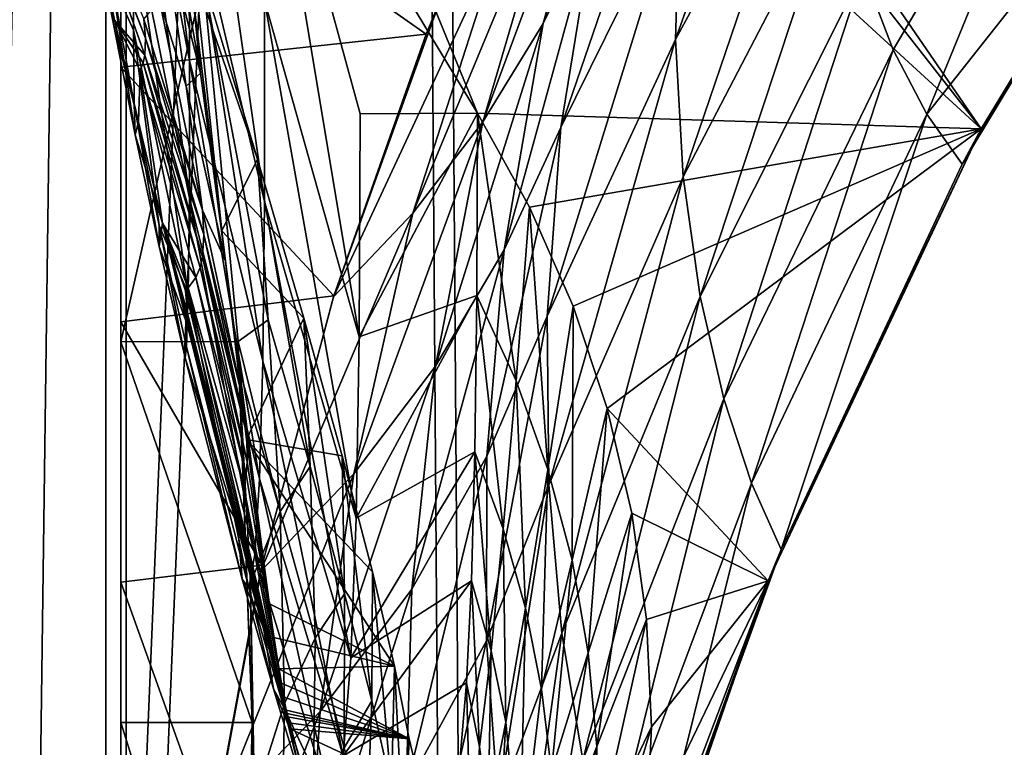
# Model space of a CAD drawing. Header units: metres. Extents: x 0 to 903, y -903 to 0.
# Tile 7 of 234: x 43 to 127, y -752 to -690. Entities that reach past the tile are written whole.
import ezdxf

# ---------------------------------------------------------------- set-up
doc = ezdxf.new("R2010")
doc.units = ezdxf.units.M

msp = doc.modelspace()

# ---------------------------------------------------------------- linework, layer by layer
at = {"layer": 'top'}
for points in [[(3.567204, -885.9776, 2063.059814), (51.564125, -239.308899, 2063.059814), (3.563107, -25.973949, 2063.059814)], [(3.563107, -25.973949, 163.059692), (51.564125, -239.308899, 163.059692), (3.567204, -885.977478, 163.059692)], [(35.081711, -843.492188, 2063.059814), (51.564125, -239.308899, 2063.059814), (3.567204, -885.9776, 2063.059814)], [(51.564125, -239.308899, 163.059692), (35.081711, -843.492188, 163.059692), (3.567204, -885.977478, 163.059692)], [(35.081711, -843.492188, 2063.059814), (39.149845, -840.820007, 2063.059814), (51.564125, -239.308899, 2063.059814)], [(51.564125, -239.308899, 163.059692), (39.149845, -840.820007, 163.059692), (35.081711, -843.492188, 163.059692)], [(39.149845, -840.820007, 2063.059814), (43.566975, -839.977417, 2063.059814), (51.564125, -239.308899, 2063.059814)], [(43.566975, -839.977417, 163.059692), (39.149845, -840.820007, 163.059692), (51.564125, -239.308899, 163.059692)], [(51.564125, -239.308899, 2063.059814), (43.566975, -839.977417, 2063.059814), (51.567074, -839.977356, 2063.059814)], [(51.567074, -839.977356, 163.059692), (43.566975, -839.977417, 163.059692), (51.564125, -239.308899, 163.059692)], [(51.564125, -239.308899, 163.059692), (51.562679, -446.597717, 178.448685), (51.567074, -839.977356, 163.059692)], [(51.567074, -839.977356, 2063.059814), (51.565228, -467.355255, 2039.645508), (51.564125, -239.308899, 2063.059814)], [(51.562679, -446.597717, 178.448685), (51.565266, -467.232391, 179.128387), (51.567074, -839.977356, 163.059692)], [(51.565491, -519.952271, 2038.379517), (51.565228, -467.355255, 2039.645508), (51.567074, -839.977356, 2063.059814)], [(51.567074, -839.977356, 163.059692), (51.565266, -467.232391, 179.128387), (51.565376, -488.072296, 181.206223)], [(51.565376, -488.072296, 181.206223), (51.565487, -509.120331, 184.762558), (51.567074, -839.977356, 163.059692)], [(51.565487, -509.120331, 184.762558), (51.565582, -530.752747, 190.011917), (51.567074, -839.977356, 163.059692)], [(51.56575, -572.431702, 2034.584595), (51.565491, -519.952271, 2038.379517), (51.567074, -839.977356, 2063.059814)], [(51.567074, -839.977356, 163.059692), (51.565582, -530.752747, 190.011917), (51.565697, -552.826843, 197.137772)], [(51.565697, -552.826843, 197.137772), (51.565811, -575.18042, 206.322891), (51.567074, -839.977356, 163.059692)], [(51.567074, -839.977356, 2063.059814), (51.566608, -750.220703, 2041.852539), (51.56575, -572.431702, 2034.584595)], [(51.566608, -750.220703, 2041.852539), (51.56601, -624.672058, 2028.267822), (51.56575, -572.431702, 2034.584595)], [(51.565811, -575.18042, 206.322891), (51.566532, -716.040283, 218.190094), (51.567074, -839.977356, 163.059692)], [(51.566269, -673.222168, 225.094833), (51.566387, -694.304688, 221.456497), (51.565811, -575.18042, 206.322891)], [(51.565811, -575.18042, 206.322891), (51.566387, -694.304688, 221.456497), (51.566532, -716.040283, 218.190094)], [(51.913334, -606.136536, 661.366394), (124.930893, -699.573181, 659.502441), (49.992722, -590.518311, 661.435425)], [(124.930893, -699.573181, 659.502441), (147.079544, -663.146606, 658.922424), (49.992722, -590.518311, 661.435425)], [(51.913334, -606.136536, 661.366394), (56.981213, -637.192749, 661.227844), (124.930893, -699.573181, 659.502441)], [(51.566608, -750.220703, 2041.852539), (51.566448, -717.745789, 2032.447632), (51.56601, -624.672058, 2028.267822)], [(51.566448, -717.745789, 2032.447632), (51.566265, -676.5354, 2019.448486), (51.56601, -624.672058, 2028.267822)], [(56.981213, -637.192749, 661.227844), (81.97522, -698.250366, 660.627258), (124.930893, -699.573181, 659.502441)], [(56.981213, -637.192749, 661.227844), (63.67429, -667.944397, 661.088806), (81.97522, -698.250366, 660.627258)], [(52.455902, -667.811035, 991.996216), (57.422005, -693.73999, 992.433289), (52.31934, -650.766357, 881.005737)], [(57.422005, -693.73999, 992.433289), (57.364502, -678.420044, 881.352661), (52.31934, -650.766357, 881.005737)], [(111.282997, -669.075684, 479.030426), (98.856468, -691.964844, 475.370453), (110.656563, -658.824158, 450.523987)], [(98.856468, -691.964844, 475.370453), (99.274269, -678.850708, 446.655853), (110.656563, -658.824158, 450.523987)], [(63.810783, -688.617249, 771.015198), (57.217247, -659.544006, 770.81958), (63.809055, -705.781616, 881.688293)], [(57.217247, -659.544006, 770.81958), (57.36451, -678.420044, 881.352661), (63.809055, -705.781616, 881.688293)], [(87.140091, -670.081665, 232.05661), (91.347397, -661.854492, 357.745209), (77.616821, -691.508057, 226.568298)], [(91.347397, -661.854492, 357.745209), (78.789703, -688.608215, 381.493652), (77.616821, -691.508057, 226.568298)], [(91.951897, -681.800598, 414.950867), (87.585106, -690.585266, 413.019958), (96.966431, -662.732483, 388.465149)], [(87.585106, -690.585266, 413.019958), (93.275589, -669.759094, 386.704712), (96.966431, -662.732483, 388.465149)], [(124.930893, -699.573181, 659.502441), (123.329681, -702.585693, 627.740967), (147.079544, -663.146606, 658.922424)], [(123.329681, -702.585693, 627.740967), (141.673218, -671.265503, 627.740967), (147.079544, -663.146606, 658.922424)], [(91.951897, -681.800598, 414.950867), (101.083519, -664.415955, 418.807953), (89.081345, -699.474854, 442.74588)], [(101.083519, -664.415955, 418.807953), (99.274269, -678.850708, 446.655853), (89.081345, -699.474854, 442.74588)], [(117.434547, -692.848328, 567.329651), (114.869667, -686.125, 537.516479), (134.21666, -664.326416, 569.149597)], [(134.21666, -664.326416, 569.149597), (120.294052, -698.339539, 597.428589), (117.434547, -692.848328, 567.329651)], [(141.673218, -671.265503, 627.740967), (120.294052, -698.339539, 597.428589), (134.21666, -664.326416, 569.149597)], [(52.566521, -681.277405, 1103.477173), (57.404751, -705.482178, 1103.947998), (52.455902, -667.811035, 991.996216)], [(57.404751, -705.482178, 1103.947998), (57.422005, -693.73999, 992.433289), (52.455902, -667.811035, 991.996216)], [(63.810783, -688.617249, 771.015198), (71.901535, -717.313416, 771.204773), (63.67429, -667.944397, 661.088806)], [(71.901535, -717.313416, 771.204773), (71.975281, -698.311218, 660.949097), (63.67429, -667.944397, 661.088806)], [(63.67429, -667.944397, 661.088806), (71.975281, -698.311218, 660.949097), (81.97522, -698.250366, 660.627258)], [(99.514404, -703.663269, 504.812805), (98.856468, -691.964844, 475.370453), (111.282997, -669.075684, 479.030426)], [(112.758087, -678.190979, 508.056793), (99.514404, -703.663269, 504.812805), (111.282997, -669.075684, 479.030426)], [(87.140091, -670.081665, 232.05661), (77.616821, -691.508057, 226.568298), (51.566269, -673.222168, 225.094833)], [(93.275589, -669.759094, 386.704712), (82.44548, -698.969971, 411.105713), (89.034195, -676.487732, 384.943604)], [(93.275589, -669.759094, 386.704712), (87.585106, -690.585266, 413.019958), (82.44548, -698.969971, 411.105713)], [(141.673218, -671.265503, 627.740967), (123.329681, -702.585693, 627.740967), (120.294052, -698.339539, 597.428589)], [(77.616821, -691.508057, 226.568298), (51.566387, -694.304688, 221.456497), (51.566269, -673.222168, 225.094833)], [(47.629524, -676.475647, 1617.058105), (47.397617, -675.577393, 1645.847412), (53.654686, -691.852417, 1645.976074)], [(53.654686, -691.852417, 1645.976074), (47.397617, -675.577393, 1645.847412), (53.526592, -690.214478, 1674.782104)], [(49.113285, -680.572144, 1607.149902), (47.629524, -676.475647, 1617.058105), (53.610924, -693.294556, 1617.156982)], [(53.610924, -693.294556, 1617.156982), (47.629524, -676.475647, 1617.058105), (53.654686, -691.852417, 1645.976074)], [(51.566448, -717.745789, 2032.447632), (51.566296, -686.5354, 2019.448486), (51.566265, -676.5354, 2019.448486)], [(84.184547, -682.79718, 383.199188), (89.034195, -676.487732, 384.943604), (76.455765, -706.781189, 409.234253)], [(89.034195, -676.487732, 384.943604), (82.44548, -698.969971, 411.105713), (76.455765, -706.781189, 409.234253)], [(57.364502, -678.420044, 881.352661), (57.422005, -693.73999, 992.433289), (57.422012, -693.73999, 992.433289)], [(57.422012, -693.73999, 992.433289), (57.36451, -678.420044, 881.352661), (57.364502, -678.420044, 881.352661)], [(63.668213, -719.390991, 992.853638), (57.36451, -678.420044, 881.352661), (57.422012, -693.73999, 992.433289)], [(63.809055, -705.781616, 881.688293), (57.36451, -678.420044, 881.352661), (63.668213, -719.390991, 992.853638)], [(100.969963, -713.891357, 534.868774), (99.514404, -703.663269, 504.812805), (112.758087, -678.190979, 508.056793)], [(114.869667, -686.125, 537.516479), (100.969963, -713.891357, 534.868774), (112.758087, -678.190979, 508.056793)], [(50.796169, -686.994141, 1327.255371), (49.138653, -678.573547, 1368.492554), (50.902607, -690.516663, 1439.581299)], [(49.138653, -678.573547, 1368.492554), (49.138737, -681.69519, 1487.796631), (50.902607, -690.516663, 1439.581299)], [(89.081345, -699.474854, 442.74588), (99.274269, -678.850708, 446.655853), (87.919098, -715.564514, 471.651886)], [(99.274269, -678.850708, 446.655853), (98.856468, -691.964844, 475.370453), (87.919098, -715.564514, 471.651886)], [(49.138737, -681.69519, 1487.796631), (49.113285, -680.572144, 1607.149902), (51.025047, -690.317322, 1551.963745)], [(51.025047, -690.317322, 1551.963745), (49.113285, -680.572144, 1607.149902), (53.610924, -693.294556, 1617.156982)], [(50.902607, -690.516663, 1439.581299), (49.138737, -681.69519, 1487.796631), (51.025047, -690.317322, 1551.963745)], [(52.566521, -681.277405, 1103.477173), (50.796169, -686.994141, 1327.255371), (52.642071, -691.157104, 1215.333984)], [(52.642071, -691.157104, 1215.333984), (57.312092, -713.637146, 1215.782227), (52.566521, -681.277405, 1103.477173)], [(57.312092, -713.637146, 1215.782227), (57.404751, -705.482178, 1103.947998), (52.566521, -681.277405, 1103.477173)], [(54.87331, -688.623352, 1789.914185), (55.045105, -681.651672, 1904.648071), (57.136173, -695.938782, 1789.979858)], [(55.045105, -681.651672, 1904.648071), (55.045109, -681.651672, 1904.648071), (57.136173, -695.938782, 1789.979858)], [(55.045109, -681.651672, 1904.648071), (56.008152, -681.336731, 1951.036011), (58.359833, -694.814087, 1904.736328)], [(57.136173, -695.938782, 1789.979858), (55.045109, -681.651672, 1904.648071), (57.136177, -695.938843, 1789.979858)], [(57.136177, -695.938843, 1789.979858), (55.045109, -681.651672, 1904.648071), (58.359833, -694.814087, 1904.736328)], [(58.359833, -694.814087, 1904.736328), (56.008152, -681.336731, 1951.036011), (57.72229, -688.421509, 1958.627319)], [(89.081345, -699.474854, 442.74588), (84.246231, -709.900879, 440.784576), (91.951897, -681.800598, 414.950867)], [(84.246231, -709.900879, 440.784576), (87.585106, -690.585266, 413.019958), (91.951897, -681.800598, 414.950867)], [(76.455765, -706.781189, 409.234253), (69.70594, -713.90332, 407.43335), (84.184547, -682.79718, 383.199188)], [(69.70594, -713.90332, 407.43335), (78.789703, -688.608215, 381.493652), (84.184547, -682.79718, 383.199188)], [(51.566296, -686.5354, 2019.448486), (51.566448, -717.745789, 2032.447632), (58.596397, -686.772827, 2018.32373)], [(58.596397, -686.772827, 2018.32373), (51.566448, -717.745789, 2032.447632), (61.580204, -717.723267, 2030.67395)], [(57.9034, -686.749878, 2018.434814), (60.181992, -708.269531, 1904.802734), (57.72229, -688.421509, 1958.627319)], [(58.596397, -686.772827, 2018.32373), (63.223042, -702.159363, 1939.232544), (57.9034, -686.749878, 2018.434814)], [(63.223042, -702.159363, 1939.232544), (60.181992, -708.269531, 1904.802734), (57.9034, -686.749878, 2018.434814)], [(63.223042, -702.159363, 1939.232544), (58.596397, -686.772827, 2018.32373), (64.130547, -715.858276, 1953.164429)], [(64.130547, -715.858276, 1953.164429), (58.596397, -686.772827, 2018.32373), (61.580204, -717.723267, 2030.67395)], [(102.98246, -722.614502, 565.43512), (100.969963, -713.891357, 534.868774), (114.869667, -686.125, 537.516479)], [(117.434547, -692.848328, 567.329651), (102.98246, -722.614502, 565.43512), (114.869667, -686.125, 537.516479)], [(50.796169, -686.994141, 1327.255371), (50.902607, -690.516663, 1439.581299), (52.79612, -700.076782, 1439.706055)], [(50.796169, -686.994141, 1327.255371), (52.708385, -697.433167, 1327.449585), (52.642071, -691.157104, 1215.333984)], [(52.79612, -700.076782, 1439.706055), (52.708385, -697.433167, 1327.449585), (50.796169, -686.994141, 1327.255371)], [(57.72229, -688.421509, 1958.627319), (60.181992, -708.269531, 1904.802734), (58.359833, -694.814087, 1904.736328)], [(63.809055, -705.781616, 881.688293), (71.636986, -732.781982, 882.011841), (63.810783, -688.617249, 771.015198)], [(71.636986, -732.781982, 882.011841), (71.901535, -717.313416, 771.204773), (63.810783, -688.617249, 771.015198)], [(78.789703, -688.608215, 381.493652), (69.70594, -713.90332, 407.43335), (69.726563, -713.837402, 221.732346)], [(77.616821, -691.508057, 226.568298), (78.789703, -688.608215, 381.493652), (69.726563, -713.837402, 221.732346)], [(53.526592, -690.214478, 1674.782104), (54.87331, -688.623352, 1789.914185), (58.523956, -706.511169, 1674.889526)], [(54.87331, -688.623352, 1789.914185), (57.136173, -695.938782, 1789.979858), (58.523956, -706.511169, 1674.889526)], [(53.526592, -690.214478, 1674.782104), (58.523956, -706.511169, 1674.889526), (53.654686, -691.852417, 1645.976074)], [(51.025047, -690.317322, 1551.963745), (53.059723, -698.974731, 1551.982422), (50.902607, -690.516663, 1439.581299)], [(50.902607, -690.516663, 1439.581299), (53.059723, -698.974731, 1551.982422), (52.79612, -700.076782, 1439.706055)], [(53.610924, -693.294556, 1617.156982), (53.478996, -693.955383, 1602.743408), (51.025047, -690.317322, 1551.963745)], [(53.478996, -693.955383, 1602.743408), (53.220219, -694.590576, 1588.328369), (51.025047, -690.317322, 1551.963745)], [(51.025047, -690.317322, 1551.963745), (53.220219, -694.590576, 1588.328369), (53.059723, -698.974731, 1551.982422)], [(82.44548, -698.969971, 411.105713), (87.585106, -690.585266, 413.019958), (78.397995, -719.827087, 438.857391)], [(87.585106, -690.585266, 413.019958), (84.246231, -709.900879, 440.784576), (78.397995, -719.827087, 438.857391)], [(77.616821, -691.508057, 226.568298), (69.726563, -713.837402, 221.732346), (51.566387, -694.304688, 221.456497)], [(52.708385, -697.433167, 1327.449585), (54.834736, -707.832947, 1327.637329), (52.642071, -691.157104, 1215.333984)], [(54.834736, -707.832947, 1327.637329), (57.312092, -713.637146, 1215.782227), (52.642071, -691.157104, 1215.333984)], [(58.636147, -708.601807, 1646.064453), (53.610924, -693.294556, 1617.156982), (53.654686, -691.852417, 1645.976074)], [(58.523956, -706.511169, 1674.889526), (58.636147, -708.601807, 1646.064453), (53.654686, -691.852417, 1645.976074)], [(87.919098, -715.564514, 471.651886), (98.856468, -691.964844, 475.370453), (88.069244, -729.957214, 501.499634)], [(98.856468, -691.964844, 475.370453), (99.514404, -703.663269, 504.812805), (88.069244, -729.957214, 501.499634)], [(58.528481, -710.501953, 1617.220825), (53.478996, -693.955383, 1602.743408), (53.610924, -693.294556, 1617.156982)], [(58.636147, -708.601807, 1646.064453), (58.528481, -710.501953, 1617.220825), (53.610924, -693.294556, 1617.156982)], [(117.434547, -692.848328, 567.329651), (105.344353, -729.808167, 596.419983), (102.98246, -722.614502, 565.43512)], [(120.294052, -698.339539, 597.428589), (105.344353, -729.808167, 596.419983), (117.434547, -692.848328, 567.329651)], [(69.726563, -713.837402, 221.732346), (51.566532, -716.040283, 218.190094), (51.566387, -694.304688, 221.456497)], [(58.330513, -711.395569, 1602.79248), (53.220219, -694.590576, 1588.328369), (53.478996, -693.955383, 1602.743408)], [(58.528481, -710.501953, 1617.220825), (58.330513, -711.395569, 1602.79248), (53.478996, -693.955383, 1602.743408)], [(57.404755, -705.482239, 1103.947998), (57.422005, -693.73999, 992.433289), (57.404751, -705.482178, 1103.947998)], [(57.422005, -693.73999, 992.433289), (57.404755, -705.482239, 1103.947998), (57.422012, -693.73999, 992.433289)], [(57.422012, -693.73999, 992.433289), (57.404755, -705.482239, 1103.947998), (63.396309, -729.42804, 1104.397461)], [(63.396309, -729.42804, 1104.397461), (63.668213, -719.390991, 992.853638), (57.422012, -693.73999, 992.433289)], [(53.220219, -694.590576, 1588.328369), (55.128059, -707.625366, 1551.999756), (53.059723, -698.974731, 1551.982422)], [(58.330513, -711.395569, 1602.79248), (57.964592, -712.268433, 1588.360107), (53.220219, -694.590576, 1588.328369)], [(57.964592, -712.268433, 1588.360107), (55.128059, -707.625366, 1551.999756), (53.220219, -694.590576, 1588.328369)], [(58.359833, -694.814087, 1904.736328), (60.497696, -710.874573, 1790.08374), (57.136177, -695.938843, 1789.979858)], [(60.181992, -708.269531, 1904.802734), (60.497696, -710.874573, 1790.08374), (58.359833, -694.814087, 1904.736328)], [(58.523956, -706.511169, 1674.889526), (57.136173, -695.938782, 1789.979858), (57.136177, -695.938843, 1789.979858)], [(60.497696, -710.874573, 1790.08374), (58.52396, -706.511169, 1674.889526), (57.136177, -695.938843, 1789.979858)], [(57.136177, -695.938843, 1789.979858), (58.52396, -706.511169, 1674.889526), (58.523956, -706.511169, 1674.889526)], [(52.79612, -700.076782, 1439.706055), (54.845512, -709.608032, 1439.825195), (52.708385, -697.433167, 1327.449585)], [(54.845512, -709.608032, 1439.825195), (54.834736, -707.832947, 1327.637329), (52.708385, -697.433167, 1327.449585)], [(81.931435, -713.799622, 749.133972), (81.97522, -698.250366, 660.627258), (71.901535, -717.313416, 771.204773)], [(71.901535, -717.313416, 771.204773), (81.97522, -698.250366, 660.627258), (71.975281, -698.311218, 660.949097)], [(85.27861, -721.088989, 749.182739), (81.97522, -698.250366, 660.627258), (81.931435, -713.799622, 749.133972)], [(86.421501, -706.256104, 660.510803), (81.97522, -698.250366, 660.627258), (85.27861, -721.088989, 749.182739)], [(124.930893, -699.573181, 659.502441), (81.97522, -698.250366, 660.627258), (86.421501, -706.256104, 660.510803)], [(120.294052, -698.339539, 597.428589), (107.892639, -735.459351, 627.740967), (105.344353, -729.808167, 596.419983)], [(123.329681, -702.585693, 627.740967), (107.892639, -735.459351, 627.740967), (120.294052, -698.339539, 597.428589)], [(53.059723, -698.974731, 1551.982422), (55.128059, -707.625366, 1551.999756), (52.79612, -700.076782, 1439.706055)], [(76.455765, -706.781189, 409.234253), (82.44548, -698.969971, 411.105713), (71.43811, -729.022949, 436.997742)], [(82.44548, -698.969971, 411.105713), (78.397995, -719.827087, 438.857391), (71.43811, -729.022949, 436.997742)], [(87.919098, -715.564514, 471.651886), (82.777344, -727.499084, 469.782806), (89.081345, -699.474854, 442.74588)], [(82.777344, -727.499084, 469.782806), (84.246231, -709.900879, 440.784576), (89.081345, -699.474854, 442.74588)], [(55.128059, -707.625366, 1551.999756), (54.845512, -709.608032, 1439.825195), (52.79612, -700.076782, 1439.706055)], [(86.421501, -706.256104, 660.510803), (90.139717, -714.706177, 660.413452), (124.930893, -699.573181, 659.502441)], [(90.139717, -714.706177, 660.413452), (93.053009, -723.443298, 660.337097), (124.930893, -699.573181, 659.502441)], [(124.930893, -699.573181, 659.502441), (93.053009, -723.443298, 660.337097), (106.787369, -738.150085, 659.977539)], [(106.787369, -738.150085, 659.977539), (107.892639, -735.459351, 627.740967), (124.930893, -699.573181, 659.502441)], [(107.892639, -735.459351, 627.740967), (123.329681, -702.585693, 627.740967), (124.930893, -699.573181, 659.502441)], [(63.223042, -702.159363, 1939.232544), (67.177788, -715.726746, 1859.772705), (60.181992, -708.269531, 1904.802734)], [(67.177788, -715.726746, 1859.772705), (63.223042, -702.159363, 1939.232544), (67.703293, -728.394775, 1871.577026)], [(67.703293, -728.394775, 1871.577026), (63.223042, -702.159363, 1939.232544), (64.130547, -715.858276, 1953.164429)], [(88.069244, -729.957214, 501.499634), (99.514404, -703.663269, 504.812805), (89.182762, -742.590393, 532.150024)], [(99.514404, -703.663269, 504.812805), (100.969963, -713.891357, 534.868774), (89.182762, -742.590393, 532.150024)], [(57.312096, -713.637146, 1215.782227), (57.404751, -705.482178, 1103.947998), (57.312092, -713.637146, 1215.782227)], [(57.312096, -713.637146, 1215.782227), (57.404755, -705.482239, 1103.947998), (57.404751, -705.482178, 1103.947998)], [(62.995476, -735.883118, 1216.205444), (57.404755, -705.482239, 1103.947998), (57.312096, -713.637146, 1215.782227)], [(57.404755, -705.482239, 1103.947998), (62.995476, -735.883118, 1216.205444), (63.396309, -729.42804, 1104.397461)], [(63.668213, -719.390991, 992.853638), (71.179352, -744.700928, 993.256104), (63.809055, -705.781616, 881.688293)], [(71.179352, -744.700928, 993.256104), (71.636986, -732.781982, 882.011841), (63.809055, -705.781616, 881.688293)], [(87.988327, -728.635498, 749.234497), (86.421501, -706.256104, 660.510803), (85.27861, -721.088989, 749.182739)], [(90.139717, -714.706177, 660.413452), (86.421501, -706.256104, 660.510803), (87.988327, -728.635498, 749.234497)], [(58.52396, -706.511169, 1674.889526), (58.636147, -708.601807, 1646.064453), (58.523956, -706.511169, 1674.889526)], [(60.497696, -710.874573, 1790.08374), (62.083748, -723.181213, 1674.954346), (58.52396, -706.511169, 1674.889526)], [(62.083748, -723.181213, 1674.954346), (58.63615, -708.601868, 1646.064453), (58.52396, -706.511169, 1674.889526)], [(58.52396, -706.511169, 1674.889526), (58.63615, -708.601868, 1646.064453), (58.636147, -708.601807, 1646.064453)], [(71.43811, -729.022949, 436.997742), (63.484726, -737.332275, 435.237244), (76.455765, -706.781189, 409.234253)], [(63.484726, -737.332275, 435.237244), (69.70594, -713.90332, 407.43335), (76.455765, -706.781189, 409.234253)], [(57.050041, -719.10675, 1439.938721), (57.174168, -718.188416, 1327.818604), (54.834736, -707.832947, 1327.637329)], [(57.174168, -718.188416, 1327.818604), (57.312092, -713.637146, 1215.782227), (54.834736, -707.832947, 1327.637329)], [(54.845512, -709.608032, 1439.825195), (57.050041, -719.10675, 1439.938721), (54.834736, -707.832947, 1327.637329)], [(55.128059, -707.625366, 1551.999756), (57.229954, -716.268677, 1552.015625), (54.845512, -709.608032, 1439.825195)], [(57.964592, -712.268433, 1588.360107), (57.310753, -713.148926, 1573.925415), (55.128059, -707.625366, 1551.999756)], [(57.310753, -713.148926, 1573.925415), (57.078003, -713.383423, 1570.325073), (55.128059, -707.625366, 1551.999756)], [(55.128059, -707.625366, 1551.999756), (57.078003, -713.383423, 1570.325073), (57.250824, -715.307922, 1566.12439)], [(57.341629, -715.980103, 1562.641357), (57.290825, -716.017151, 1559.049561), (55.128059, -707.625366, 1551.999756)], [(57.290825, -716.017151, 1559.049561), (57.229954, -716.268677, 1552.015625), (55.128059, -707.625366, 1551.999756)], [(57.341629, -715.980103, 1562.641357), (55.128059, -707.625366, 1551.999756), (57.250824, -715.307922, 1566.12439)], [(58.63615, -708.601868, 1646.064453), (58.528481, -710.501953, 1617.220825), (58.636147, -708.601807, 1646.064453)], [(58.63615, -708.601868, 1646.064453), (58.528484, -710.501953, 1617.220825), (58.528481, -710.501953, 1617.220825)], [(62.299686, -725.688171, 1646.111938), (58.528484, -710.501953, 1617.220825), (58.63615, -708.601868, 1646.064453)], [(62.083748, -723.181213, 1674.954346), (62.299686, -725.688171, 1646.111938), (58.63615, -708.601868, 1646.064453)], [(60.181992, -708.269531, 1904.802734), (62.275997, -726.074707, 1790.150269), (60.497696, -710.874573, 1790.08374)], [(67.177788, -715.726746, 1859.772705), (62.275997, -726.074707, 1790.150269), (60.181992, -708.269531, 1904.802734)], [(57.229954, -716.268677, 1552.015625), (57.050041, -719.10675, 1439.938721), (54.845512, -709.608032, 1439.825195)], [(78.397995, -719.827087, 438.857391), (84.246231, -709.900879, 440.784576), (76.369728, -738.835938, 467.962616)], [(84.246231, -709.900879, 440.784576), (82.777344, -727.499084, 469.782806), (76.369728, -738.835938, 467.962616)], [(58.528484, -710.501953, 1617.220825), (58.330513, -711.395569, 1602.79248), (58.528481, -710.501953, 1617.220825)], [(58.528484, -710.501953, 1617.220825), (58.330517, -711.395569, 1602.79248), (58.330513, -711.395569, 1602.79248)], [(62.348038, -727.985962, 1617.249268), (58.330517, -711.395569, 1602.79248), (58.528484, -710.501953, 1617.220825)], [(62.299686, -725.688171, 1646.111938), (62.348038, -727.985962, 1617.249268), (58.528484, -710.501953, 1617.220825)], [(62.275997, -726.074707, 1790.150269), (62.083748, -723.181213, 1674.954346), (60.497696, -710.874573, 1790.08374)], [(58.330517, -711.395569, 1602.79248), (57.964592, -712.268433, 1588.360107), (58.330513, -711.395569, 1602.79248)], [(58.330517, -711.395569, 1602.79248), (57.964596, -712.268433, 1588.360107), (57.964592, -712.268433, 1588.360107)], [(62.262619, -729.065857, 1602.811279), (57.964596, -712.268433, 1588.360107), (58.330517, -711.395569, 1602.79248)], [(62.348038, -727.985962, 1617.249268), (62.262619, -729.065857, 1602.811279), (58.330517, -711.395569, 1602.79248)], [(57.964596, -712.268433, 1588.360107), (57.310753, -713.148926, 1573.925415), (57.964592, -712.268433, 1588.360107)], [(57.964596, -712.268433, 1588.360107), (57.310757, -713.148926, 1573.925415), (57.310753, -713.148926, 1573.925415)], [(62.049801, -730.110229, 1588.369873), (57.310757, -713.148926, 1573.925415), (57.964596, -712.268433, 1588.360107)], [(62.262619, -729.065857, 1602.811279), (62.049801, -730.110229, 1588.369873), (57.964596, -712.268433, 1588.360107)], [(57.310757, -713.148926, 1573.925415), (57.078003, -713.383423, 1570.325073), (57.310753, -713.148926, 1573.925415)], [(57.310757, -713.148926, 1573.925415), (57.078007, -713.383484, 1570.325073), (57.078003, -713.383423, 1570.325073)], [(57.078003, -713.383423, 1570.325073), (57.078007, -713.383484, 1570.325073), (57.250824, -715.307922, 1566.12439)], [(65.667244, -749.172974, 1573.921265), (57.078007, -713.383484, 1570.325073), (57.310757, -713.148926, 1573.925415)], [(57.250824, -715.307922, 1566.12439), (57.078007, -713.383484, 1570.325073), (57.250828, -715.307922, 1566.12439)], [(57.078007, -713.383484, 1570.325073), (65.717422, -749.44281, 1570.321777), (57.250828, -715.307922, 1566.12439)], [(65.667244, -749.172974, 1573.921265), (65.717422, -749.44281, 1570.321777), (57.078007, -713.383484, 1570.325073)], [(57.174171, -718.188416, 1327.818604), (57.312092, -713.637146, 1215.782227), (57.174168, -718.188416, 1327.818604)], [(62.487206, -738.74353, 1328.161255), (57.312096, -713.637146, 1215.782227), (57.174171, -718.188416, 1327.818604)], [(57.174171, -718.188416, 1327.818604), (57.312096, -713.637146, 1215.782227), (57.312092, -713.637146, 1215.782227)], [(62.049801, -730.110229, 1588.369873), (65.667244, -749.172974, 1573.921265), (57.310757, -713.148926, 1573.925415)], [(62.487206, -738.74353, 1328.161255), (62.995476, -735.883118, 1216.205444), (57.312096, -713.637146, 1215.782227)], [(81.763962, -727.122498, 838.384888), (81.931435, -713.799622, 749.133972), (71.636986, -732.781982, 882.011841)], [(71.636986, -732.781982, 882.011841), (81.931435, -713.799622, 749.133972), (71.901535, -717.313416, 771.204773)], [(81.931435, -713.799622, 749.133972), (81.763962, -727.122498, 838.384888), (84.185295, -733.70459, 838.464294)], [(85.27861, -721.088989, 749.182739), (81.931435, -713.799622, 749.133972), (84.185295, -733.70459, 838.464294)], [(69.726563, -713.837402, 221.732346), (63.604694, -736.79657, 217.677368), (51.566532, -716.040283, 218.190094)], [(69.70594, -713.90332, 407.43335), (63.484726, -737.332275, 435.237244), (63.604694, -736.79657, 217.677368)], [(69.726563, -713.837402, 221.732346), (69.70594, -713.90332, 407.43335), (63.604694, -736.79657, 217.677368)], [(89.182762, -742.590393, 532.150024), (100.969963, -713.891357, 534.868774), (90.956947, -753.426331, 563.47876)], [(100.969963, -713.891357, 534.868774), (102.98246, -722.614502, 565.43512), (90.956947, -753.426331, 563.47876)], [(57.250828, -715.307922, 1566.12439), (57.341629, -715.980103, 1562.641357), (57.250824, -715.307922, 1566.12439)], [(57.250828, -715.307922, 1566.12439), (65.717422, -749.44281, 1570.321777), (65.775154, -749.749573, 1566.162964)], [(57.250828, -715.307922, 1566.12439), (65.775154, -749.749573, 1566.162964), (57.290829, -716.017212, 1559.049561)], [(57.250828, -715.307922, 1566.12439), (57.290829, -716.017212, 1559.049561), (57.341629, -715.980103, 1562.641357)], [(90.044449, -736.387146, 749.288818), (90.139717, -714.706177, 660.413452), (87.988327, -728.635498, 749.234497)], [(93.053009, -723.443298, 660.337097), (90.139717, -714.706177, 660.413452), (90.044449, -736.387146, 749.288818)], [(63.604694, -736.79657, 217.677368), (51.566612, -738.257874, 215.371262), (51.566532, -716.040283, 218.190094)], [(51.567074, -839.977356, 163.059692), (51.566532, -716.040283, 218.190094), (51.566612, -738.257874, 215.371262)], [(57.229958, -716.268677, 1552.015625), (57.050045, -719.10675, 1439.938721), (57.050041, -719.10675, 1439.938721)], [(57.050041, -719.10675, 1439.938721), (57.229954, -716.268677, 1552.015625), (57.229958, -716.268677, 1552.015625)], [(61.5336, -733.529968, 1552.043091), (57.050045, -719.10675, 1439.938721), (57.229958, -716.268677, 1552.015625)], [(57.229954, -716.268677, 1552.015625), (57.290825, -716.017151, 1559.049561), (57.290829, -716.017212, 1559.049561)], [(57.229954, -716.268677, 1552.015625), (57.290829, -716.017212, 1559.049561), (57.229958, -716.268677, 1552.015625)], [(57.290829, -716.017212, 1559.049561), (61.5336, -733.529968, 1552.043091), (57.229958, -716.268677, 1552.015625)], [(57.290829, -716.017212, 1559.049561), (57.290825, -716.017151, 1559.049561), (57.341629, -715.980103, 1562.641357)], [(65.775154, -749.749573, 1566.162964), (65.87307, -750.26123, 1559.086914), (57.290829, -716.017212, 1559.049561)], [(57.290829, -716.017212, 1559.049561), (65.87307, -750.26123, 1559.086914), (61.5336, -733.529968, 1552.043091)], [(61.580204, -717.723267, 2030.67395), (65.156288, -732.209717, 1953.042236), (64.130547, -715.858276, 1953.164429)], [(67.177788, -715.726746, 1859.772705), (70.450699, -727.464966, 1779.991333), (62.275997, -726.074707, 1790.150269)], [(65.156288, -732.209717, 1953.042236), (67.703293, -728.394775, 1871.577026), (64.130547, -715.858276, 1953.164429)], [(70.450699, -727.464966, 1779.991333), (67.177788, -715.726746, 1859.772705), (70.645493, -739.238892, 1789.72876)], [(70.645493, -739.238892, 1789.72876), (67.177788, -715.726746, 1859.772705), (67.703293, -728.394775, 1871.577026)], [(88.069244, -729.957214, 501.499634), (82.741211, -743.259094, 499.830872), (87.919098, -715.564514, 471.651886)], [(82.741211, -743.259094, 499.830872), (82.777344, -727.499084, 469.782806), (87.919098, -715.564514, 471.651886)], [(51.566448, -717.745789, 2032.447632), (62.755829, -750.219421, 2039.87915), (61.580204, -717.723267, 2030.67395)], [(51.566448, -717.745789, 2032.447632), (51.566608, -750.220703, 2041.852539), (62.755829, -750.219421, 2039.87915)], [(62.755829, -750.219421, 2039.87915), (61.616341, -719.952454, 2034.453003), (61.580204, -717.723267, 2030.67395)], [(61.616341, -719.952454, 2034.453003), (65.156288, -732.209717, 1953.042236), (61.580204, -717.723267, 2030.67395)], [(57.050045, -719.10675, 1439.938721), (57.174168, -718.188416, 1327.818604), (57.050041, -719.10675, 1439.938721)], [(61.920437, -737.988586, 1440.148315), (57.174171, -718.188416, 1327.818604), (57.050045, -719.10675, 1439.938721)], [(57.050045, -719.10675, 1439.938721), (57.174171, -718.188416, 1327.818604), (57.174168, -718.188416, 1327.818604)], [(61.920437, -737.988586, 1440.148315), (62.487206, -738.74353, 1328.161255), (57.174171, -718.188416, 1327.818604)], [(61.5336, -733.529968, 1552.043091), (61.920437, -737.988586, 1440.148315), (57.050045, -719.10675, 1439.938721)], [(63.396309, -729.42804, 1104.397461), (70.52713, -753.058228, 1104.824463), (63.668213, -719.390991, 992.853638)], [(70.52713, -753.058228, 1104.824463), (71.179352, -744.700928, 993.256104), (63.668213, -719.390991, 992.853638)], [(62.629875, -738.310364, 2034.453003), (61.616341, -719.952454, 2034.453003), (62.755829, -750.219421, 2039.87915)], [(61.616341, -719.952454, 2034.453003), (62.629875, -738.310364, 2034.453003), (65.156288, -732.209717, 1953.042236)], [(71.43811, -729.022949, 436.997742), (78.397995, -719.827087, 438.857391), (68.575119, -749.283997, 466.229614)], [(78.397995, -719.827087, 438.857391), (76.369728, -738.835938, 467.962616), (68.575119, -749.283997, 466.229614)], [(85.27861, -721.088989, 749.182739), (84.185295, -733.70459, 838.464294), (86.085487, -740.467712, 838.547668)], [(87.988327, -728.635498, 749.234497), (85.27861, -721.088989, 749.182739), (86.085487, -740.467712, 838.547668)], [(102.98246, -722.614502, 565.43512), (93.131081, -762.439697, 595.371582), (90.956947, -753.426331, 563.47876)], [(105.344353, -729.808167, 596.419983), (93.131081, -762.439697, 595.371582), (102.98246, -722.614502, 565.43512)], [(62.275997, -726.074707, 1790.150269), (64.173462, -740.069275, 1674.97583), (62.083748, -723.181213, 1674.954346)], [(64.173462, -740.069275, 1674.97583), (62.299686, -725.688171, 1646.111938), (62.083748, -723.181213, 1674.954346)], [(91.43486, -744.285767, 749.345276), (93.053009, -723.443298, 660.337097), (90.044449, -736.387146, 749.288818)], [(95.13932, -732.366028, 660.282532), (93.053009, -723.443298, 660.337097), (91.43486, -744.285767, 749.345276)], [(93.053009, -723.443298, 660.337097), (95.13932, -732.366028, 660.282532), (106.787369, -738.150085, 659.977539)], [(70.450699, -727.464966, 1779.991333), (73.031464, -737.364929, 1699.935791), (62.275997, -726.074707, 1790.150269)], [(62.275997, -726.074707, 1790.150269), (73.031464, -737.364929, 1699.935791), (74.912407, -745.418762, 1619.653931)], [(64.173462, -740.069275, 1674.97583), (62.275997, -726.074707, 1790.150269), (74.912407, -745.418762, 1619.653931)], [(64.173462, -740.069275, 1674.97583), (64.616463, -742.970398, 1646.118164), (62.299686, -725.688171, 1646.111938)], [(64.616463, -742.970398, 1646.118164), (62.348038, -727.985962, 1617.249268), (62.299686, -725.688171, 1646.111938)], [(81.471527, -738.136658, 927.919739), (81.763962, -727.122498, 838.384888), (71.179352, -744.700928, 993.256104)], [(71.179352, -744.700928, 993.256104), (81.763962, -727.122498, 838.384888), (71.636986, -732.781982, 882.011841)], [(81.763962, -727.122498, 838.384888), (81.471527, -738.136658, 927.919739), (83.147255, -744.110229, 928.013855)], [(84.185295, -733.70459, 838.464294), (81.763962, -727.122498, 838.384888), (83.147255, -744.110229, 928.013855)], [(65.046669, -745.631897, 1617.242065), (62.262619, -729.065857, 1602.811279), (62.348038, -727.985962, 1617.249268)], [(64.616463, -742.970398, 1646.118164), (65.046669, -745.631897, 1617.242065), (62.348038, -727.985962, 1617.249268)], [(72.957718, -748.381348, 1707.658936), (73.031464, -737.364929, 1699.935791), (70.450699, -727.464966, 1779.991333)], [(72.957718, -748.381348, 1707.658936), (70.450699, -727.464966, 1779.991333), (70.645493, -739.238892, 1789.72876)], [(76.369728, -738.835938, 467.962616), (82.777344, -727.499084, 469.782806), (75.886841, -755.866333, 498.220551)], [(82.777344, -727.499084, 469.782806), (82.741211, -743.259094, 499.830872), (75.886841, -755.866333, 498.220551)], [(68.1483, -743.026733, 1871.379639), (67.703293, -728.394775, 1871.577026), (65.156288, -732.209717, 1953.042236)], [(70.645493, -739.238892, 1789.72876), (67.703293, -728.394775, 1871.577026), (68.1483, -743.026733, 1871.379639)], [(86.085487, -740.467712, 838.547668), (87.453506, -747.37207, 838.634399), (87.988327, -728.635498, 749.234497)], [(87.453506, -747.37207, 838.634399), (90.044449, -736.387146, 749.288818), (87.988327, -728.635498, 749.234497)], [(68.575119, -749.283997, 466.229614), (59.54063, -758.643005, 464.616974), (71.43811, -729.022949, 436.997742)], [(59.54063, -758.643005, 464.616974), (63.484726, -737.332275, 435.237244), (71.43811, -729.022949, 436.997742)], [(65.256905, -746.87262, 1602.799805), (62.049801, -730.110229, 1588.369873), (62.262619, -729.065857, 1602.811279)], [(65.046669, -745.631897, 1617.242065), (65.256905, -746.87262, 1602.799805), (62.262619, -729.065857, 1602.811279)], [(62.995476, -735.883118, 1216.205444), (69.679581, -757.845337, 1216.602783), (63.396309, -729.42804, 1104.397461)], [(69.679581, -757.845337, 1216.602783), (70.52713, -753.058228, 1104.824463), (63.396309, -729.42804, 1104.397461)], [(65.256905, -746.87262, 1602.799805), (65.463814, -748.053101, 1588.357544), (62.049801, -730.110229, 1588.369873)], [(65.463814, -748.053101, 1588.357544), (65.667244, -749.172974, 1573.921265), (62.049801, -730.110229, 1588.369873)], [(83.752312, -757.114929, 530.77771), (82.741211, -743.259094, 499.830872), (88.069244, -729.957214, 501.499634)], [(89.182762, -742.590393, 532.150024), (83.752312, -757.114929, 530.77771), (88.069244, -729.957214, 501.499634)], [(105.344353, -729.808167, 596.419983), (95.49382, -769.620239, 627.740967), (93.131081, -762.439697, 595.371582)], [(107.892639, -735.459351, 627.740967), (95.49382, -769.620239, 627.740967), (105.344353, -729.808167, 596.419983)], [(62.629875, -738.310364, 2034.453003), (65.526627, -748.58783, 1952.917114), (65.156288, -732.209717, 1953.042236)], [(65.156288, -732.209717, 1953.042236), (65.526627, -748.58783, 1952.917114), (68.1483, -743.026733, 1871.379639)], [(92.149734, -752.271545, 749.403442), (95.13932, -732.366028, 660.282532), (91.43486, -744.285767, 749.345276)], [(96.397354, -741.448059, 660.249573), (95.13932, -732.366028, 660.282532), (92.149734, -752.271545, 749.403442)], [(106.787369, -738.150085, 659.977539), (95.13932, -732.366028, 660.282532), (96.397354, -741.448059, 660.249573)], [(65.87307, -750.26123, 1559.086914), (63.734962, -742.146484, 1552.054688), (61.5336, -733.529968, 1552.043091)], [(61.5336, -733.529968, 1552.043091), (63.734962, -742.146484, 1552.054688), (61.920437, -737.988586, 1440.148315)], [(84.185295, -733.70459, 838.464294), (83.147255, -744.110229, 928.013855), (84.398338, -750.205933, 928.111511)], [(86.085487, -740.467712, 838.547668), (84.185295, -733.70459, 838.464294), (84.398338, -750.205933, 928.111511)], [(95.49382, -769.620239, 627.740967), (107.892639, -735.459351, 627.740967), (106.787369, -738.150085, 659.977539)], [(62.487206, -738.74353, 1328.161255), (65.457954, -748.932495, 1328.322388), (62.995476, -735.883118, 1216.205444)], [(65.457954, -748.932495, 1328.322388), (69.679581, -757.845337, 1216.602783), (62.995476, -735.883118, 1216.205444)], [(90.044449, -736.387146, 749.288818), (87.453506, -747.37207, 838.634399), (88.281158, -754.371826, 838.723877)], [(91.43486, -744.285767, 749.345276), (90.044449, -736.387146, 749.288818), (88.281158, -754.371826, 838.723877)], [(63.604694, -736.79657, 217.677368), (59.34293, -760.003235, 214.505005), (51.566612, -738.257874, 215.371262)], [(63.604694, -736.79657, 217.677368), (63.484726, -737.332275, 435.237244), (59.34293, -760.003235, 214.505005)], [(63.484726, -737.332275, 435.237244), (59.54063, -758.643005, 464.616974), (59.34293, -760.003235, 214.505005)], [(63.734962, -742.146484, 1552.054688), (64.584084, -747.363647, 1440.244385), (61.920437, -737.988586, 1440.148315)], [(61.920437, -737.988586, 1440.148315), (64.584084, -747.363647, 1440.244385), (62.487206, -738.74353, 1328.161255)], [(81.053246, -746.837524, 1017.683228), (81.471527, -738.136658, 927.919739), (70.52713, -753.058228, 1104.824463)], [(70.52713, -753.058228, 1104.824463), (81.471527, -738.136658, 927.919739), (71.179352, -744.700928, 993.256104)], [(74.641838, -755.814087, 1625.405884), (73.031464, -737.364929, 1699.935791), (72.957718, -748.381348, 1707.658936)], [(74.912407, -745.418762, 1619.653931), (73.031464, -737.364929, 1699.935791), (74.641838, -755.814087, 1625.405884)], [(81.471527, -738.136658, 927.919739), (81.053246, -746.837524, 1017.683228), (82.138962, -752.310364, 1017.777771)], [(83.147255, -744.110229, 928.013855), (81.471527, -738.136658, 927.919739), (82.138962, -752.310364, 1017.777771)], [(106.787369, -738.150085, 659.977539), (92.91716, -778.207214, 660.340759), (92.91729, -778.207275, 627.740967)], [(95.14016, -768.792664, 660.282532), (92.91716, -778.207214, 660.340759), (106.787369, -738.150085, 659.977539)], [(92.91729, -778.207275, 627.740967), (95.49382, -769.620239, 627.740967), (106.787369, -738.150085, 659.977539)], [(106.787369, -738.150085, 659.977539), (96.39563, -759.728516, 660.249634), (95.14016, -768.792664, 660.282532)], [(96.815796, -750.587524, 660.238647), (96.39563, -759.728516, 660.249634), (106.787369, -738.150085, 659.977539)], [(96.397354, -741.448059, 660.249573), (96.815796, -750.587524, 660.238647), (106.787369, -738.150085, 659.977539)], [(59.34293, -760.003235, 214.505005), (51.56675, -760.885986, 213.047821), (51.566612, -738.257874, 215.371262)], [(51.566612, -738.257874, 215.371262), (51.56675, -760.885986, 213.047821), (51.567074, -839.977356, 163.059692)], [(64.584084, -747.363647, 1440.244385), (65.457954, -748.932495, 1328.322388), (62.487206, -738.74353, 1328.161255)], [(65.526627, -748.58783, 1952.917114), (62.629875, -738.310364, 2034.453003), (62.967751, -756.689697, 2034.453003)], [(62.967751, -756.689697, 2034.453003), (62.629875, -738.310364, 2034.453003), (62.755829, -750.219421, 2039.87915)], [(68.575119, -749.283997, 466.229614), (76.369728, -738.835938, 467.962616), (67.361702, -767.424622, 496.708527)], [(76.369728, -738.835938, 467.962616), (75.886841, -755.866333, 498.220551), (67.361702, -767.424622, 496.708527)], [(70.598877, -752.391846, 1789.496826), (70.645493, -739.238892, 1789.72876), (68.1483, -743.026733, 1871.379639)], [(72.957718, -748.381348, 1707.658936), (70.645493, -739.238892, 1789.72876), (70.598877, -752.391846, 1789.496826)], [(74.912407, -745.418762, 1619.653931), (64.616463, -742.970398, 1646.118164), (64.173462, -740.069275, 1674.97583)], [(84.398338, -750.205933, 928.111511), (85.599525, -762.638306, 928.315369), (86.085487, -740.467712, 838.547668)], [(85.599525, -762.638306, 928.315369), (87.453506, -747.37207, 838.634399), (86.085487, -740.467712, 838.547668)], [(92.186539, -760.287415, 749.46283), (96.397354, -741.448059, 660.249573), (92.149734, -752.271545, 749.403442)], [(92.186539, -760.287415, 749.46283), (96.815796, -750.587524, 660.238647), (96.397354, -741.448059, 660.249573)], [(65.87307, -750.26123, 1559.086914), (65.969429, -750.754089, 1552.064819), (63.734962, -742.146484, 1552.054688)], [(65.969429, -750.754089, 1552.064819), (64.584084, -747.363647, 1440.244385), (63.734962, -742.146484, 1552.054688)], [(65.046669, -745.631897, 1617.242065), (64.616463, -742.970398, 1646.118164), (74.912407, -745.418762, 1619.653931)], [(65.526627, -748.58783, 1952.917114), (67.959587, -757.6651, 1871.17749), (68.1483, -743.026733, 1871.379639)], [(68.1483, -743.026733, 1871.379639), (67.959587, -757.6651, 1871.17749), (70.598877, -752.391846, 1789.496826)], [(85.47599, -769.027832, 562.489075), (83.752312, -757.114929, 530.77771), (89.182762, -742.590393, 532.150024)], [(90.956947, -753.426331, 563.47876), (85.47599, -769.027832, 562.489075), (89.182762, -742.590393, 532.150024)], [(75.886841, -755.866333, 498.220551), (82.741211, -743.259094, 499.830872), (76.531425, -770.84729, 529.465881)], [(82.741211, -743.259094, 499.830872), (83.752312, -757.114929, 530.77771), (76.531425, -770.84729, 529.465881)], [(83.147255, -744.110229, 928.013855), (82.138962, -752.310364, 1017.777771), (82.879311, -757.860413, 1017.874878)], [(83.147255, -744.110229, 928.013855), (82.879311, -757.860413, 1017.874878), (84.398338, -750.205933, 928.111511)], [(88.281158, -754.371826, 838.723877), (88.562546, -761.420654, 838.81543), (91.43486, -744.285767, 749.345276)], [(88.562546, -761.420654, 838.81543), (92.149734, -752.271545, 749.403442), (91.43486, -744.285767, 749.345276)], [(76.145195, -751.620789, 1539.19519), (65.046669, -745.631897, 1617.242065), (74.912407, -745.418762, 1619.653931)], [(65.256905, -746.87262, 1602.799805), (65.046669, -745.631897, 1617.242065), (76.145195, -751.620789, 1539.19519)], [(75.739838, -761.530884, 1543.009399), (74.912407, -745.418762, 1619.653931), (74.641838, -755.814087, 1625.405884)], [(75.739838, -761.530884, 1543.009399), (76.145195, -751.620789, 1539.19519), (74.912407, -745.418762, 1619.653931)], [(65.969429, -750.754089, 1552.064819), (67.399513, -756.692932, 1440.334717), (64.584084, -747.363647, 1440.244385)], [(67.399513, -756.692932, 1440.334717), (65.457954, -748.932495, 1328.322388), (64.584084, -747.363647, 1440.244385)], [(65.463814, -748.053101, 1588.357544), (65.256905, -746.87262, 1602.799805), (76.145195, -751.620789, 1539.19519)], [(80.508522, -753.221619, 1107.621094), (81.053246, -746.837524, 1017.683228), (70.52713, -753.058228, 1104.824463)], [(81.053246, -746.837524, 1017.683228), (80.508522, -753.221619, 1107.621094), (81.481102, -763.44281, 1107.788208)], [(82.138962, -752.310364, 1017.777771), (81.053246, -746.837524, 1017.683228), (81.481102, -763.44281, 1107.788208)], [(88.281158, -754.371826, 838.723877), (87.453506, -747.37207, 838.634399), (85.599525, -762.638306, 928.315369)], [(76.145195, -751.620789, 1539.19519), (65.667244, -749.172974, 1573.921265), (65.463814, -748.053101, 1588.357544)], [(65.241295, -764.966614, 1952.789307), (65.526627, -748.58783, 1952.917114), (62.967751, -756.689697, 2034.453003)], [(67.959587, -757.6651, 1871.17749), (65.526627, -748.58783, 1952.917114), (65.241295, -764.966614, 1952.789307)], [(67.399513, -756.692932, 1440.334717), (68.636765, -759.057312, 1328.476807), (65.457954, -748.932495, 1328.322388)], [(68.636765, -759.057312, 1328.476807), (69.679581, -757.845337, 1216.602783), (65.457954, -748.932495, 1328.322388)], [(72.515564, -760.293823, 1707.427246), (72.957718, -748.381348, 1707.658936), (70.598877, -752.391846, 1789.496826)], [(72.515564, -760.293823, 1707.427246), (74.641838, -755.814087, 1625.405884), (72.957718, -748.381348, 1707.658936)], [(67.361702, -767.424622, 496.708527), (57.342358, -777.687378, 495.326935), (68.575119, -749.283997, 466.229614)], [(57.342358, -777.687378, 495.326935), (59.54063, -758.643005, 464.616974), (68.575119, -749.283997, 466.229614)], [(65.717422, -749.44281, 1570.321777), (65.667244, -749.172974, 1573.921265), (76.145195, -751.620789, 1539.19519)], [(65.775154, -749.749573, 1566.162964), (65.717422, -749.44281, 1570.321777), (76.145195, -751.620789, 1539.19519)], [(76.145195, -751.620789, 1539.19519), (65.87307, -750.26123, 1559.086914), (65.775154, -749.749573, 1566.162964)], [(51.566608, -750.220703, 2041.852539), (62.000507, -783.512085, 2045.699951), (62.755829, -750.219421, 2039.87915)], [(51.566608, -750.220703, 2041.852539), (51.566772, -783.547546, 2047.543701), (62.000507, -783.512085, 2045.699951)], [(51.566772, -783.547546, 2047.543701), (51.566608, -750.220703, 2041.852539), (51.567074, -839.977356, 2063.059814)], [(62.755829, -750.219421, 2039.87915), (62.000507, -783.512085, 2045.699951), (62.629826, -775.069092, 2034.453003)], [(62.967751, -756.689697, 2034.453003), (62.755829, -750.219421, 2039.87915), (62.629826, -775.069092, 2034.453003)], [(65.969429, -750.754089, 1552.064819), (65.87307, -750.26123, 1559.086914), (76.145195, -751.620789, 1539.19519)], [(67.399513, -756.692932, 1440.334717), (65.969429, -750.754089, 1552.064819), (77.179573, -755.966309, 1458.612061)], [(77.179573, -755.966309, 1458.612061), (65.969429, -750.754089, 1552.064819), (76.145195, -751.620789, 1539.19519)], [(82.879311, -757.860413, 1017.874878), (83.30719, -769.099792, 1018.075012), (84.398338, -750.205933, 928.111511)], [(83.30719, -769.099792, 1018.075012), (85.599525, -762.638306, 928.315369), (84.398338, -750.205933, 928.111511)], [(91.545868, -768.277161, 749.52301), (96.815796, -750.587524, 660.238647), (92.186539, -760.287415, 749.46283)], [(96.39563, -759.728516, 660.249634), (96.815796, -750.587524, 660.238647), (91.545868, -768.277161, 749.52301)], [(77.179573, -755.966309, 1458.612061), (76.145195, -751.620789, 1539.19519), (75.739838, -761.530884, 1543.009399)], [(82.138962, -752.310364, 1017.777771), (81.481102, -763.44281, 1107.788208), (82.879311, -757.860413, 1017.874878)], [(88.296959, -768.47467, 838.908569), (92.149734, -752.271545, 749.403442), (88.562546, -761.420654, 838.81543)], [(92.186539, -760.287415, 749.46283), (92.149734, -752.271545, 749.403442), (88.296959, -768.47467, 838.908569)]]:
    msp.add_3dface(points, dxfattribs=at)
at = {"layer": 'top0123413'}
for points in [[(12.461334, -20.418251, 160.059708), (50.278126, -244.304382, 160.059708), (12.461334, -882.113098, 160.059708)], [(15.461334, -882.113098, 163.059708), (52.007832, -244.304382, 163.059708), (15.461334, -20.418251, 163.059708)], [(50.278126, -244.304382, 160.059708), (50.277138, -837.064209, 160.059708), (12.461334, -882.113098, 160.059708)], [(52.009186, -838.691467, 163.059708), (52.007832, -244.304382, 163.059708), (15.461334, -882.113098, 163.059708)], [(50.277138, -837.064209, 160.059708), (50.278126, -244.304382, 160.059708), (74.938576, -244.304413, 117.34655)], [(78.807236, -783.456238, 110.644272), (50.277138, -837.064209, 160.059708), (74.938576, -244.304413, 117.34655)], [(76.680428, -244.304428, 120.325508), (52.007832, -244.304382, 163.059708), (52.009186, -838.691467, 163.059708)], [(80.562805, -785.039307, 113.603523), (76.680428, -244.304428, 120.325508), (52.009186, -838.691467, 163.059708)], [(599.026855, -599.023621, 106.499786), (78.807236, -783.456238, 110.644272), (74.938576, -244.304413, 117.34655)], [(592.962036, -609.72644, 109.443001), (76.680428, -244.304428, 120.325508), (350.77301, -819.803528, 109.839348)], [(76.680428, -244.304428, 120.325508), (80.562805, -785.039307, 113.603523), (350.77301, -819.803528, 109.839348)], [(81.644386, -800.537598, 110.398422), (78.807236, -783.456238, 110.644272), (599.026855, -599.023621, 106.499786)], [(591.162048, -608.477112, 106.480179), (81.644386, -800.537598, 110.398422), (599.026855, -599.023621, 106.499786)], [(120.168617, -823.154724, 109.643784), (81.644386, -800.537598, 110.398422), (591.162048, -608.477112, 106.480179)], [(350.77301, -821.52301, 106.817665), (120.168617, -823.154724, 109.643784), (591.162048, -608.477112, 106.480179)]]:
    msp.add_3dface(points, dxfattribs=at)

doc.saveas('drawing.dxf')
